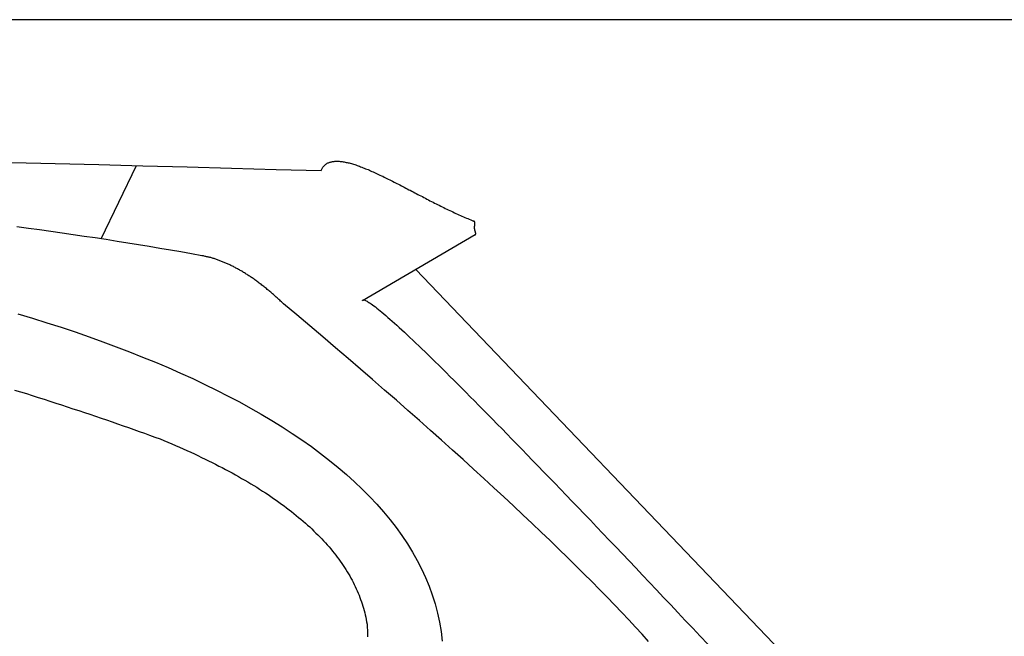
# Model space of a CAD drawing. Extents: x 1073 to 6773, y 6141 to 11466.
# Tile 52 of 53: x 5056 to 5662, y 11087 to 11466. Entities that reach past the tile are written whole.
import ezdxf

# ---------------------------------------------------------------- set-up
doc = ezdxf.new("R2010")
doc.units = 0
doc.layers.get('0').update_dxf_attribs({"linetype": 'CONTINUOUS'})
doc.layers.add('CAR', color=10, linetype='CONTINUOUS')

msp = doc.modelspace()

# ---------------------------------------------------------------- linework, layer by layer
msp.add_line((5822.78, 11465.9), (2672.77, 11465.9))
at = {"layer": 'CAR'}
for p, q in [((5106.54, 11331.14), (5128.14, 11376.22)), ((5336.51, 11333.53), (5267.13, 11293.15)), ((5300.05, 11312.31), (5569.35, 11031.03))]:
    msp.add_line(p, q, dxfattribs=at)
for points in [[(5051.52, 11378.2, 0), (5078.24, 11377.5, 0), (5105.11, 11376.8, 0), (5132.14, 11376.1, 0), (5159.32, 11375.4, 0), (5186.65, 11374.7, 0), (5214.13, 11373.9, 0), (5241.77, 11373.2, 0)], [(5241.77, 11373.2, 0), (5241.97, 11373.6, 0), (5242.18, 11374.1, 0), (5242.4, 11374.5, 0), (5242.64, 11374.9, 0), (5242.9, 11375.2, 0), (5243.17, 11375.6, 0), (5243.45, 11375.9, 0), (5243.75, 11376.3, 0), (5244.06, 11376.5, 0), (5244.39, 11376.8, 0), (5244.72, 11377.1, 0), (5245.07, 11377.3, 0), (5245.44, 11377.6, 0), (5245.82, 11377.8, 0), (5246.21, 11377.9, 0), (5246.61, 11378.1, 0), (5247.02, 11378.3, 0), (5247.45, 11378.4, 0), (5247.89, 11378.5, 0), (5248.34, 11378.6, 0), (5248.81, 11378.7, 0), (5249.28, 11378.8, 0), (5249.77, 11378.8, 0), (5250.27, 11378.9, 0), (5250.78, 11378.9, 0), (5251.3, 11378.9, 0), (5251.83, 11378.9, 0), (5252.38, 11378.9, 0), (5252.93, 11378.9, 0), (5253.5, 11378.8, 0), (5254.07, 11378.8, 0), (5254.66, 11378.7, 0), (5255.25, 11378.6, 0), (5255.86, 11378.5, 0), (5256.47, 11378.4, 0), (5257.1, 11378.2, 0), (5257.73, 11378.1, 0), (5258.38, 11377.9, 0), (5259.03, 11377.8, 0), (5259.69, 11377.6, 0), (5260.37, 11377.4, 0), (5261.05, 11377.2, 0), (5261.74, 11377, 0), (5262.43, 11376.8, 0), (5263.14, 11376.6, 0), (5263.85, 11376.3, 0), (5264.58, 11376.1, 0), (5265.31, 11375.8, 0), (5266.04, 11375.5, 0), (5266.79, 11375.2, 0), (5267.54, 11374.9, 0), (5268.3, 11374.6, 0), (5269.07, 11374.3, 0), (5269.85, 11374, 0), (5270.63, 11373.7, 0), (5271.42, 11373.3, 0), (5272.21, 11373, 0), (5273.02, 11372.6, 0), (5273.82, 11372.3, 0), (5274.64, 11371.9, 0), (5275.46, 11371.5, 0), (5276.28, 11371.2, 0), (5277.12, 11370.8, 0), (5277.95, 11370.4, 0), (5278.8, 11370, 0), (5279.65, 11369.6, 0), (5280.5, 11369.1, 0), (5281.36, 11368.7, 0), (5282.22, 11368.3, 0), (5283.09, 11367.9, 0), (5283.96, 11367.4, 0), (5284.84, 11367, 0), (5285.72, 11366.6, 0), (5286.61, 11366.1, 0), (5287.5, 11365.7, 0), (5288.39, 11365.2, 0), (5289.29, 11364.7, 0), (5290.19, 11364.3, 0), (5291.09, 11363.8, 0), (5292, 11363.3, 0), (5292.91, 11362.9, 0), (5293.82, 11362.4, 0), (5294.74, 11361.9, 0), (5295.66, 11361.4, 0), (5296.58, 11361, 0), (5297.5, 11360.5, 0), (5298.43, 11360, 0), (5299.36, 11359.5, 0), (5300.28, 11359, 0), (5301.22, 11358.5, 0), (5302.15, 11358, 0), (5303.08, 11357.6, 0), (5304.02, 11357.1, 0), (5304.96, 11356.6, 0), (5305.9, 11356.1, 0), (5306.83, 11355.6, 0), (5307.77, 11355.1, 0), (5308.71, 11354.6, 0), (5309.65, 11354.2, 0), (5310.6, 11353.7, 0), (5311.54, 11353.2, 0), (5312.48, 11352.7, 0), (5313.42, 11352.3, 0), (5314.36, 11351.8, 0), (5315.3, 11351.3, 0), (5316.24, 11350.8, 0), (5317.18, 11350.4, 0), (5318.12, 11349.9, 0), (5319.05, 11349.5, 0), (5319.99, 11349, 0), (5320.92, 11348.6, 0), (5321.86, 11348.1, 0), (5322.79, 11347.7, 0), (5323.72, 11347.2, 0), (5324.65, 11346.8, 0), (5325.57, 11346.4, 0), (5326.5, 11346, 0), (5327.42, 11345.5, 0), (5328.34, 11345.1, 0), (5329.25, 11344.7, 0), (5330.17, 11344.3, 0), (5331.08, 11343.9, 0), (5331.98, 11343.6, 0), (5332.89, 11343.2, 0), (5333.79, 11342.8, 0), (5334.68, 11342.5, 0), (5335.58, 11342.1, 0)], [(5168.31, 11320.8, 0), (5161.93, 11322, 0), (5155.51, 11323.1, 0), (5149.05, 11324.2, 0), (5142.56, 11325.3, 0), (5136.03, 11326.4, 0), (5129.45, 11327.5, 0), (5122.85, 11328.6, 0), (5116.2, 11329.6, 0), (5109.51, 11330.7, 0), (5102.79, 11331.7, 0), (5096.03, 11332.7, 0), (5089.23, 11333.7, 0), (5082.39, 11334.7, 0), (5075.51, 11335.7, 0), (5068.6, 11336.7, 0), (5061.65, 11337.6, 0), (5054.66, 11338.6, 0)], [(5336.51, 11333.5, 0), (5336.55, 11333.6, 0), (5336.59, 11333.6, 0), (5336.62, 11333.7, 0), (5336.65, 11333.7, 0), (5336.68, 11333.7, 0), (5336.71, 11333.8, 0), (5336.73, 11333.8, 0), (5336.75, 11333.9, 0), (5336.77, 11333.9, 0), (5336.79, 11334, 0), (5336.8, 11334, 0), (5336.82, 11334.1, 0), (5336.83, 11334.1, 0), (5336.84, 11334.1, 0), (5336.85, 11334.2, 0), (5336.85, 11334.2, 0), (5336.86, 11334.3, 0), (5336.86, 11334.3, 0), (5336.86, 11334.4, 0), (5336.86, 11334.4, 0), (5336.86, 11334.5, 0), (5336.86, 11334.5, 0), (5336.85, 11334.6, 0), (5336.85, 11334.6, 0), (5336.84, 11334.7, 0), (5336.83, 11334.7, 0), (5336.82, 11334.8, 0), (5336.82, 11334.8, 0), (5336.81, 11334.9, 0), (5336.79, 11334.9, 0), (5336.78, 11335, 0), (5336.77, 11335, 0), (5336.76, 11335.1, 0), (5336.75, 11335.1, 0), (5336.73, 11335.2, 0), (5336.72, 11335.2, 0), (5336.7, 11335.3, 0), (5336.69, 11335.3, 0), (5336.67, 11335.4, 0), (5336.66, 11335.4, 0), (5336.64, 11335.5, 0), (5336.62, 11335.5, 0), (5336.61, 11335.6, 0), (5336.59, 11335.7, 0), (5336.57, 11335.7, 0), (5336.56, 11335.8, 0), (5336.54, 11335.8, 0), (5336.53, 11335.9, 0), (5336.51, 11335.9, 0), (5336.49, 11336, 0), (5336.48, 11336, 0), (5336.46, 11336.1, 0), (5336.44, 11336.2, 0), (5336.43, 11336.2, 0), (5336.41, 11336.3, 0), (5336.4, 11336.3, 0), (5336.38, 11336.4, 0), (5336.37, 11336.5, 0), (5336.36, 11336.5, 0), (5336.34, 11336.6, 0), (5336.33, 11336.6, 0), (5336.32, 11336.7, 0), (5336.3, 11336.8, 0), (5336.29, 11336.8, 0), (5336.28, 11336.9, 0), (5336.27, 11336.9, 0), (5336.26, 11337, 0), (5336.25, 11337.1, 0), (5336.24, 11337.1, 0), (5336.23, 11337.2, 0), (5336.22, 11337.2, 0), (5336.22, 11337.3, 0), (5336.21, 11337.4, 0), (5336.2, 11337.4, 0), (5336.2, 11337.5, 0), (5336.19, 11337.6, 0), (5336.19, 11337.6, 0), (5336.18, 11337.7, 0), (5336.18, 11337.8, 0), (5336.18, 11337.8, 0), (5336.17, 11337.9, 0), (5336.17, 11337.9, 0), (5336.17, 11338, 0), (5336.17, 11338.1, 0), (5336.17, 11338.1, 0), (5336.17, 11338.2, 0), (5336.17, 11338.3, 0), (5336.17, 11338.3, 0), (5336.17, 11338.4, 0), (5336.18, 11338.5, 0), (5336.18, 11338.5, 0), (5336.18, 11338.6, 0), (5336.19, 11338.7, 0), (5336.19, 11338.7, 0), (5336.19, 11338.8, 0), (5336.2, 11338.9, 0), (5336.2, 11338.9, 0), (5336.21, 11339, 0), (5336.22, 11339, 0), (5336.22, 11339.1, 0), (5336.23, 11339.2, 0), (5336.24, 11339.2, 0), (5336.24, 11339.3, 0), (5336.25, 11339.4, 0), (5336.26, 11339.4, 0), (5336.27, 11339.5, 0), (5336.27, 11339.6, 0), (5336.28, 11339.6, 0), (5336.29, 11339.7, 0), (5336.3, 11339.7, 0), (5336.3, 11339.8, 0), (5336.31, 11339.9, 0), (5336.32, 11339.9, 0), (5336.33, 11340, 0), (5336.33, 11340.1, 0), (5336.34, 11340.1, 0), (5336.35, 11340.2, 0), (5336.35, 11340.2, 0), (5336.36, 11340.3, 0), (5336.37, 11340.3, 0), (5336.37, 11340.4, 0), (5336.37, 11340.5, 0), (5336.38, 11340.5, 0), (5336.38, 11340.6, 0), (5336.38, 11340.6, 0), (5336.38, 11340.7, 0), (5336.39, 11340.7, 0), (5336.39, 11340.8, 0), (5336.38, 11340.9, 0), (5336.38, 11340.9, 0), (5336.38, 11341, 0), (5336.38, 11341, 0), (5336.37, 11341.1, 0), (5336.36, 11341.1, 0), (5336.36, 11341.2, 0), (5336.35, 11341.2, 0), (5336.34, 11341.3, 0), (5336.32, 11341.3, 0), (5336.31, 11341.4, 0), (5336.29, 11341.4, 0), (5336.28, 11341.5, 0), (5336.26, 11341.5, 0), (5336.24, 11341.5, 0), (5336.21, 11341.6, 0), (5336.19, 11341.6, 0), (5336.16, 11341.7, 0), (5336.13, 11341.7, 0), (5336.1, 11341.7, 0), (5336.07, 11341.8, 0), (5336.03, 11341.8, 0), (5335.99, 11341.9, 0), (5335.95, 11341.9, 0), (5335.9, 11341.9, 0), (5335.86, 11342, 0), (5335.81, 11342, 0), (5335.75, 11342, 0), (5335.7, 11342, 0), (5335.64, 11342.1, 0), (5335.58, 11342.1, 0)], [(5218.52, 11291.3, 0), (5217.97, 11291.9, 0), (5217.41, 11292.4, 0), (5216.86, 11292.9, 0), (5216.3, 11293.4, 0), (5215.75, 11293.9, 0), (5215.2, 11294.4, 0), (5214.64, 11294.9, 0), (5214.09, 11295.4, 0), (5213.54, 11295.9, 0), (5212.99, 11296.4, 0), (5212.44, 11296.9, 0), (5211.89, 11297.4, 0), (5211.34, 11297.8, 0), (5210.79, 11298.3, 0), (5210.25, 11298.8, 0), (5209.7, 11299.2, 0), (5209.15, 11299.7, 0), (5208.61, 11300.1, 0), (5208.06, 11300.6, 0), (5207.52, 11301, 0), (5206.97, 11301.5, 0), (5206.43, 11301.9, 0), (5205.89, 11302.3, 0), (5205.35, 11302.7, 0), (5204.8, 11303.2, 0), (5204.26, 11303.6, 0), (5203.72, 11304, 0), (5203.18, 11304.4, 0), (5202.64, 11304.8, 0), (5202.1, 11305.2, 0), (5201.57, 11305.6, 0), (5201.03, 11306, 0), (5200.49, 11306.3, 0), (5199.95, 11306.7, 0), (5199.42, 11307.1, 0), (5198.88, 11307.4, 0), (5198.35, 11307.8, 0), (5197.81, 11308.2, 0), (5197.28, 11308.5, 0), (5196.75, 11308.9, 0), (5196.21, 11309.2, 0), (5195.68, 11309.5, 0), (5195.15, 11309.9, 0), (5194.62, 11310.2, 0), (5194.09, 11310.5, 0), (5193.56, 11310.9, 0), (5193.03, 11311.2, 0), (5192.5, 11311.5, 0), (5191.97, 11311.8, 0), (5191.45, 11312.1, 0), (5190.92, 11312.4, 0), (5190.39, 11312.7, 0), (5189.87, 11313, 0), (5189.34, 11313.2, 0), (5188.82, 11313.5, 0), (5188.29, 11313.8, 0), (5187.77, 11314.1, 0), (5187.25, 11314.3, 0), (5186.72, 11314.6, 0), (5186.2, 11314.8, 0), (5185.68, 11315.1, 0), (5185.16, 11315.3, 0), (5184.64, 11315.6, 0), (5184.12, 11315.8, 0), (5183.6, 11316.1, 0), (5183.08, 11316.3, 0), (5182.57, 11316.5, 0), (5182.05, 11316.7, 0), (5181.53, 11316.9, 0), (5181.02, 11317.1, 0), (5180.5, 11317.3, 0), (5179.99, 11317.5, 0), (5179.47, 11317.7, 0), (5178.96, 11317.9, 0), (5178.45, 11318.1, 0), (5177.93, 11318.3, 0), (5177.42, 11318.5, 0), (5176.91, 11318.6, 0), (5176.4, 11318.8, 0), (5175.89, 11319, 0), (5175.38, 11319.1, 0), (5174.87, 11319.3, 0), (5174.36, 11319.4, 0), (5173.85, 11319.6, 0), (5173.35, 11319.7, 0), (5172.84, 11319.8, 0), (5172.33, 11320, 0), (5171.83, 11320.1, 0), (5171.32, 11320.2, 0), (5170.82, 11320.3, 0), (5170.32, 11320.4, 0), (5169.81, 11320.6, 0), (5169.31, 11320.7, 0), (5168.81, 11320.8, 0), (5168.31, 11320.8, 0)], [(5443.17, 11083.7, 0), (5439.22, 11088.1, 0), (5435.16, 11092.5, 0), (5430.98, 11096.9, 0), (5426.67, 11101.5, 0), (5422.26, 11106.1, 0), (5417.72, 11110.8, 0), (5413.06, 11115.5, 0), (5408.29, 11120.4, 0), (5403.4, 11125.3, 0), (5398.39, 11130.2, 0), (5393.26, 11135.3, 0), (5388.02, 11140.4, 0), (5382.66, 11145.6, 0), (5377.18, 11150.8, 0), (5371.58, 11156.1, 0), (5365.86, 11161.5, 0), (5360.02, 11167, 0), (5354.07, 11172.5, 0), (5348, 11178.1, 0), (5341.81, 11183.8, 0), (5335.5, 11189.6, 0), (5329.08, 11195.4, 0), (5322.53, 11201.3, 0), (5315.87, 11207.3, 0), (5309.09, 11213.3, 0), (5302.19, 11219.4, 0), (5295.18, 11225.6, 0), (5288.04, 11231.9, 0), (5280.79, 11238.2, 0), (5273.42, 11244.6, 0), (5265.93, 11251, 0), (5258.32, 11257.6, 0), (5250.6, 11264.2, 0), (5242.76, 11270.9, 0), (5234.8, 11277.6, 0), (5226.72, 11284.4, 0), (5218.52, 11291.3, 0)], [(5267.13, 11293.2, 0), (5267.25, 11293.4, 0), (5267.41, 11293.5, 0), (5267.62, 11293.6, 0), (5267.89, 11293.6, 0), (5268.21, 11293.6, 0), (5268.58, 11293.5, 0), (5269, 11293.3, 0), (5269.47, 11293.1, 0), (5270, 11292.8, 0), (5270.57, 11292.5, 0), (5271.2, 11292.1, 0), (5271.88, 11291.7, 0), (5272.61, 11291.2, 0), (5273.4, 11290.6, 0), (5274.23, 11290, 0), (5275.12, 11289.3, 0), (5276.06, 11288.6, 0), (5277.05, 11287.8, 0), (5278.09, 11286.9, 0), (5279.19, 11286, 0), (5280.33, 11285, 0), (5281.53, 11284, 0), (5282.78, 11282.9, 0), (5284.08, 11281.8, 0), (5285.43, 11280.6, 0), (5286.84, 11279.3, 0), (5288.29, 11278, 0), (5289.8, 11276.6, 0), (5291.36, 11275.2, 0), (5292.97, 11273.7, 0), (5294.63, 11272.1, 0), (5296.35, 11270.5, 0), (5298.12, 11268.8, 0), (5299.93, 11267.1, 0), (5301.8, 11265.3, 0), (5303.73, 11263.5, 0), (5305.7, 11261.6, 0), (5307.72, 11259.6, 0), (5309.8, 11257.6, 0), (5311.93, 11255.5, 0), (5314.11, 11253.4, 0), (5316.34, 11251.2, 0), (5318.63, 11248.9, 0), (5320.96, 11246.6, 0), (5323.35, 11244.2, 0), (5325.79, 11241.8, 0), (5328.28, 11239.3, 0), (5330.82, 11236.8, 0), (5333.42, 11234.1, 0), (5336.06, 11231.5, 0), (5338.76, 11228.8, 0), (5341.51, 11226, 0), (5344.31, 11223.1, 0), (5347.16, 11220.2, 0), (5350.07, 11217.3, 0), (5353.02, 11214.3, 0), (5356.03, 11211.2, 0), (5359.09, 11208.1, 0), (5362.2, 11204.9, 0), (5365.37, 11201.6, 0), (5368.58, 11198.3, 0), (5371.85, 11194.9, 0), (5375.17, 11191.5, 0), (5378.54, 11188, 0), (5381.96, 11184.5, 0), (5385.43, 11180.9, 0), (5388.96, 11177.2, 0), (5392.54, 11173.5, 0), (5396.16, 11169.7, 0), (5399.85, 11165.9, 0), (5403.58, 11162, 0), (5407.36, 11158.1, 0), (5411.2, 11154, 0), (5415.09, 11150, 0), (5419.02, 11145.9, 0), (5423.02, 11141.7, 0), (5427.06, 11137.4, 0), (5431.15, 11133.1, 0), (5435.3, 11128.8, 0), (5439.5, 11124.3, 0), (5443.75, 11119.9, 0), (5448.05, 11115.3, 0), (5452.4, 11110.7, 0), (5456.81, 11106.1, 0), (5461.26, 11101.4, 0), (5465.77, 11096.6, 0), (5470.33, 11091.8, 0), (5474.94, 11086.9, 0), (5479.61, 11081.9, 0)], [(5055.21, 11285.1, 0), (5064.19, 11282.4, 0), (5073.06, 11279.6, 0), (5081.82, 11276.8, 0), (5090.46, 11273.9, 0), (5098.99, 11270.9, 0), (5107.4, 11267.9, 0), (5115.7, 11264.8, 0), (5123.87, 11261.7, 0), (5131.91, 11258.5, 0), (5139.83, 11255.3, 0), (5147.62, 11252, 0), (5155.27, 11248.6, 0), (5162.79, 11245.2, 0), (5170.17, 11241.7, 0), (5177.41, 11238.2, 0), (5184.51, 11234.5, 0), (5191.46, 11230.9, 0), (5198.26, 11227.1, 0), (5204.9, 11223.3, 0), (5211.4, 11219.5, 0), (5217.73, 11215.5, 0), (5223.9, 11211.5, 0), (5229.91, 11207.5, 0), (5235.75, 11203.4, 0), (5241.41, 11199.2, 0), (5246.9, 11194.9, 0), (5252.22, 11190.6, 0), (5257.35, 11186.2, 0), (5262.3, 11181.8, 0), (5267.06, 11177.2, 0), (5271.62, 11172.6, 0), (5276, 11168, 0), (5280.17, 11163.3, 0), (5284.14, 11158.5, 0), (5287.9, 11153.6, 0), (5291.45, 11148.7, 0), (5294.79, 11143.7, 0), (5297.91, 11138.6, 0), (5300.81, 11133.4, 0), (5303.48, 11128.2, 0), (5305.92, 11122.9, 0), (5308.13, 11117.6, 0), (5310.09, 11112.2, 0), (5311.82, 11106.7, 0), (5313.3, 11101.1, 0), (5314.53, 11095.4, 0), (5315.5, 11089.7, 0), (5316.22, 11083.9, 0)], [(5053.08, 11238.2, 0), (5056.76, 11237.1, 0), (5060.43, 11236, 0), (5064.08, 11234.8, 0), (5067.71, 11233.7, 0), (5071.32, 11232.5, 0), (5074.91, 11231.4, 0), (5078.49, 11230.2, 0), (5082.05, 11229.1, 0), (5085.59, 11227.9, 0), (5089.11, 11226.7, 0), (5092.61, 11225.6, 0), (5096.09, 11224.4, 0), (5099.55, 11223.3, 0), (5102.99, 11222.1, 0), (5106.42, 11220.9, 0), (5109.82, 11219.8, 0), (5113.2, 11218.6, 0), (5116.56, 11217.5, 0), (5119.89, 11216.3, 0), (5123.21, 11215.1, 0), (5126.5, 11214, 0), (5129.77, 11212.8, 0), (5133.02, 11211.6, 0), (5136.25, 11210.5, 0), (5139.46, 11209.3, 0), (5142.64, 11208.2, 0)], [(5142.64, 11208.2, 0), (5145.08, 11207.2, 0), (5147.5, 11206.1, 0), (5149.89, 11205.1, 0), (5152.26, 11204.1, 0), (5154.61, 11203.1, 0), (5156.94, 11202, 0), (5159.24, 11201, 0), (5161.52, 11200, 0), (5163.77, 11198.9, 0), (5166, 11197.9, 0), (5168.21, 11196.8, 0), (5170.39, 11195.8, 0), (5172.55, 11194.7, 0), (5174.69, 11193.7, 0), (5176.8, 11192.6, 0), (5178.89, 11191.5, 0), (5180.96, 11190.5, 0), (5183, 11189.4, 0), (5185.02, 11188.3, 0), (5187.02, 11187.2, 0), (5188.99, 11186.1, 0), (5190.94, 11185, 0), (5192.87, 11183.9, 0), (5194.77, 11182.8, 0), (5196.65, 11181.7, 0), (5198.51, 11180.6, 0), (5200.34, 11179.5, 0), (5202.15, 11178.4, 0), (5203.94, 11177.3, 0), (5205.7, 11176.1, 0), (5207.44, 11175, 0), (5209.15, 11173.9, 0), (5210.84, 11172.7, 0), (5212.51, 11171.6, 0), (5214.16, 11170.4, 0), (5215.78, 11169.3, 0), (5217.38, 11168.1, 0), (5218.95, 11167, 0), (5220.5, 11165.8, 0), (5222.03, 11164.6, 0), (5223.54, 11163.5, 0), (5225.02, 11162.3, 0), (5226.47, 11161.1, 0), (5227.91, 11159.9, 0), (5229.32, 11158.8, 0), (5230.71, 11157.6, 0), (5232.07, 11156.4, 0), (5233.41, 11155.2, 0), (5234.73, 11154, 0), (5236.02, 11152.8, 0), (5237.29, 11151.5, 0), (5238.54, 11150.3, 0), (5239.76, 11149.1, 0), (5240.96, 11147.9, 0), (5242.14, 11146.7, 0), (5243.29, 11145.4, 0), (5244.42, 11144.2, 0), (5245.53, 11143, 0), (5246.61, 11141.7, 0), (5247.67, 11140.5, 0), (5248.71, 11139.2, 0), (5249.72, 11138, 0), (5250.71, 11136.7, 0), (5251.67, 11135.5, 0), (5252.61, 11134.2, 0), (5253.53, 11132.9, 0), (5254.43, 11131.6, 0), (5255.3, 11130.4, 0), (5256.15, 11129.1, 0), (5256.97, 11127.8, 0), (5257.78, 11126.5, 0), (5258.55, 11125.2, 0), (5259.31, 11123.9, 0), (5260.04, 11122.6, 0), (5260.75, 11121.3, 0), (5261.43, 11120, 0), (5262.09, 11118.7, 0), (5262.73, 11117.4, 0), (5263.34, 11116, 0), (5263.93, 11114.7, 0), (5264.5, 11113.4, 0), (5265.05, 11112, 0), (5265.57, 11110.7, 0), (5266.06, 11109.4, 0), (5266.54, 11108, 0), (5266.99, 11106.7, 0), (5267.41, 11105.3, 0), (5267.82, 11104, 0), (5268.2, 11102.6, 0), (5268.55, 11101.2, 0), (5268.89, 11099.9, 0), (5269.19, 11098.5, 0), (5269.48, 11097.1, 0), (5269.74, 11095.7, 0), (5269.98, 11094.3, 0)], [(5269.98, 11094.3, 0), (5270.12, 11092.4, 0), (5270.23, 11090.4, 0), (5270.32, 11088.4, 0), (5270.37, 11086.5, 0)]]:
    msp.add_polyline3d(points, dxfattribs=at)

doc.saveas('drawing.dxf')
